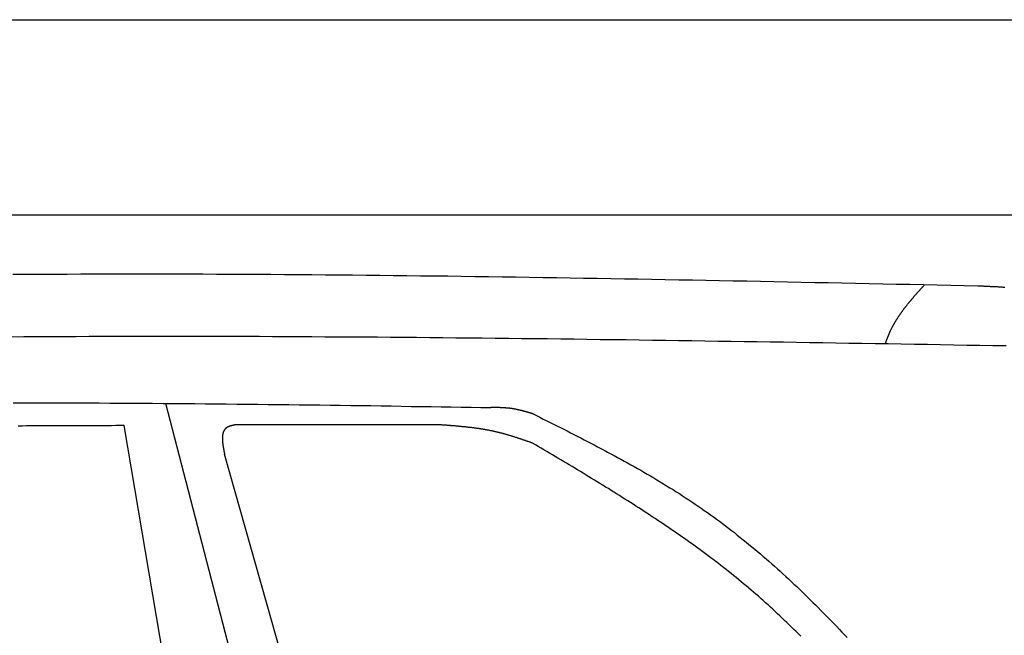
# Model space of a CAD drawing. Extents: x 562 to 7231, y 5667 to 12426.
# Tile 69 of 76: x 4452 to 5459, y 11486 to 12116. Entities that reach past the tile are written whole.
import ezdxf

# ---------------------------------------------------------------- set-up
doc = ezdxf.new("R2010")
doc.units = 0
doc.layers.get('0').update_dxf_attribs({"linetype": 'CONTINUOUS'})
doc.layers.add('CAR', color=10, linetype='CONTINUOUS')

msp = doc.modelspace()

# ---------------------------------------------------------------- linework, layer by layer
for p, q in [((872.775, 12115.902), (6472.775, 12115.902)), ((6272.775, 11915.902), (1072.775, 11915.902))]:
    msp.add_line(p, q)
at = {"layer": 'CAR'}
for p, q in [((4767.955, 11081.356), (4601.278, 11723.323)), ((4645.278, 11190.337), (4558.468, 11700.687)), ((4795.876, 11195.855), (4661.227, 11671.417))]:
    msp.add_line(p, q, dxfattribs=at)
for points in [[(5432.18, 11843.4, 0), (5418.26, 11843.7, 0), (5404.35, 11844, 0), (5390.44, 11844.3, 0), (5376.52, 11844.6, 0), (5362.61, 11844.9, 0), (5348.69, 11845.2, 0), (5334.78, 11845.5, 0), (5320.86, 11845.7, 0), (5306.95, 11846, 0), (5293.03, 11846.3, 0), (5279.12, 11846.6, 0), (5265.2, 11846.9, 0), (5251.29, 11847.2, 0), (5237.38, 11847.5, 0), (5223.46, 11847.7, 0), (5209.55, 11848, 0), (5195.63, 11848.3, 0), (5181.72, 11848.6, 0), (5167.81, 11848.8, 0), (5153.89, 11849.1, 0), (5139.98, 11849.4, 0), (5126.07, 11849.6, 0), (5112.15, 11849.9, 0), (5098.24, 11850.1, 0), (5084.33, 11850.4, 0), (5070.41, 11850.6, 0), (5056.5, 11850.9, 0), (5042.59, 11851.1, 0), (5028.67, 11851.3, 0), (5014.76, 11851.5, 0), (5000.85, 11851.8, 0), (4986.94, 11852, 0), (4973.02, 11852.2, 0), (4959.11, 11852.4, 0), (4945.2, 11852.6, 0), (4931.29, 11852.8, 0), (4917.38, 11853, 0), (4903.47, 11853.2, 0), (4889.56, 11853.4, 0), (4875.65, 11853.5, 0), (4861.74, 11853.7, 0), (4847.82, 11853.9, 0), (4833.91, 11854, 0), (4820, 11854.2, 0), (4806.09, 11854.3, 0), (4792.19, 11854.5, 0), (4778.28, 11854.6, 0), (4764.37, 11854.7, 0), (4750.46, 11854.8, 0), (4736.55, 11854.9, 0), (4722.64, 11855, 0), (4708.73, 11855.1, 0), (4694.83, 11855.2, 0), (4680.92, 11855.3, 0), (4667.01, 11855.3, 0), (4653.1, 11855.4, 0), (4639.2, 11855.5, 0), (4625.29, 11855.5, 0), (4611.38, 11855.5, 0), (4597.48, 11855.5, 0), (4583.57, 11855.6, 0), (4569.67, 11855.6, 0), (4555.76, 11855.6, 0), (4541.86, 11855.5, 0), (4527.95, 11855.5, 0), (4514.05, 11855.5, 0), (4500.15, 11855.4, 0), (4486.24, 11855.4, 0), (4472.34, 11855.3, 0), (4458.44, 11855.2, 0), (4444.53, 11855.2, 0)], [(5337.44, 11784.2, 0), (5337.58, 11784.7, 0), (5337.72, 11785.1, 0), (5337.87, 11785.5, 0), (5338.01, 11786, 0), (5338.16, 11786.4, 0), (5338.31, 11786.8, 0), (5338.46, 11787.2, 0), (5338.61, 11787.7, 0), (5338.76, 11788.1, 0), (5338.92, 11788.5, 0), (5339.07, 11789, 0), (5339.23, 11789.4, 0), (5339.39, 11789.8, 0), (5339.55, 11790.2, 0), (5339.71, 11790.6, 0), (5339.87, 11791.1, 0), (5340.04, 11791.5, 0), (5340.21, 11791.9, 0), (5340.37, 11792.3, 0), (5340.54, 11792.7, 0), (5340.72, 11793.2, 0), (5340.89, 11793.6, 0), (5341.06, 11794, 0), (5341.24, 11794.4, 0), (5341.42, 11794.8, 0), (5341.6, 11795.2, 0), (5341.78, 11795.7, 0), (5341.97, 11796.1, 0), (5342.15, 11796.5, 0), (5342.34, 11796.9, 0), (5342.53, 11797.3, 0), (5342.72, 11797.7, 0), (5342.91, 11798.1, 0), (5343.1, 11798.5, 0), (5343.3, 11798.9, 0), (5343.5, 11799.3, 0), (5343.7, 11799.7, 0), (5343.9, 11800.1, 0), (5344.1, 11800.5, 0), (5344.31, 11800.9, 0), (5344.52, 11801.3, 0), (5344.73, 11801.7, 0), (5344.94, 11802.1, 0), (5345.15, 11802.5, 0), (5345.36, 11802.9, 0), (5345.58, 11803.3, 0), (5345.8, 11803.7, 0), (5346.02, 11804.1, 0), (5346.24, 11804.5, 0), (5346.46, 11804.9, 0), (5346.68, 11805.3, 0), (5346.91, 11805.7, 0), (5347.14, 11806.1, 0), (5347.37, 11806.5, 0), (5347.6, 11806.9, 0), (5347.83, 11807.3, 0), (5348.06, 11807.6, 0), (5348.3, 11808, 0), (5348.54, 11808.4, 0), (5348.78, 11808.8, 0), (5349.02, 11809.2, 0), (5349.26, 11809.6, 0), (5349.5, 11809.9, 0), (5349.74, 11810.3, 0), (5349.99, 11810.7, 0), (5350.24, 11811.1, 0), (5350.49, 11811.5, 0), (5350.74, 11811.9, 0), (5350.99, 11812.2, 0), (5351.24, 11812.6, 0), (5351.49, 11813, 0), (5351.75, 11813.4, 0), (5352.01, 11813.7, 0), (5352.26, 11814.1, 0), (5352.52, 11814.5, 0), (5352.78, 11814.9, 0), (5353.05, 11815.2, 0), (5353.31, 11815.6, 0), (5353.57, 11816, 0), (5353.84, 11816.4, 0), (5354.11, 11816.7, 0), (5354.37, 11817.1, 0), (5354.64, 11817.5, 0), (5354.91, 11817.8, 0), (5355.18, 11818.2, 0), (5355.46, 11818.6, 0), (5355.73, 11819, 0), (5356, 11819.3, 0), (5356.28, 11819.7, 0), (5356.56, 11820.1, 0), (5356.83, 11820.4, 0), (5357.11, 11820.8, 0), (5357.39, 11821.2, 0), (5357.67, 11821.5, 0), (5357.96, 11821.9, 0), (5358.24, 11822.2, 0), (5358.52, 11822.6, 0), (5358.81, 11823, 0), (5359.09, 11823.3, 0), (5359.38, 11823.7, 0), (5359.67, 11824.1, 0), (5359.95, 11824.4, 0), (5360.24, 11824.8, 0), (5360.53, 11825.1, 0), (5360.82, 11825.5, 0), (5361.12, 11825.9, 0), (5361.41, 11826.2, 0), (5361.7, 11826.6, 0), (5362, 11826.9, 0), (5362.29, 11827.3, 0), (5362.59, 11827.7, 0), (5362.88, 11828, 0), (5363.18, 11828.4, 0), (5363.48, 11828.7, 0), (5363.77, 11829.1, 0), (5364.07, 11829.4, 0), (5364.37, 11829.8, 0), (5364.67, 11830.2, 0), (5364.97, 11830.5, 0), (5365.27, 11830.9, 0), (5365.58, 11831.2, 0), (5365.88, 11831.6, 0), (5366.18, 11831.9, 0), (5366.49, 11832.3, 0), (5366.79, 11832.6, 0), (5367.09, 11833, 0), (5367.4, 11833.3, 0), (5367.71, 11833.7, 0), (5368.01, 11834, 0), (5368.32, 11834.4, 0), (5368.63, 11834.8, 0), (5368.93, 11835.1, 0), (5369.24, 11835.5, 0), (5369.55, 11835.8, 0), (5369.86, 11836.2, 0), (5370.17, 11836.5, 0), (5370.48, 11836.9, 0), (5370.79, 11837.2, 0), (5371.1, 11837.6, 0), (5371.41, 11837.9, 0), (5371.72, 11838.3, 0), (5372.03, 11838.6, 0), (5372.34, 11839, 0), (5372.65, 11839.3, 0), (5372.96, 11839.7, 0), (5373.27, 11840, 0), (5373.59, 11840.4, 0), (5373.9, 11840.7, 0), (5374.21, 11841.1, 0), (5374.52, 11841.4, 0), (5374.83, 11841.8, 0), (5375.15, 11842.1, 0), (5375.46, 11842.5, 0), (5375.77, 11842.8, 0), (5376.09, 11843.2, 0), (5376.4, 11843.5, 0), (5376.71, 11843.9, 0), (5377.03, 11844.2, 0), (5377.34, 11844.6, 0)], [(5459.59, 11842, 0), (5458.79, 11842.1, 0), (5457.98, 11842.1, 0), (5457.18, 11842.2, 0), (5456.38, 11842.2, 0), (5455.57, 11842.3, 0), (5454.77, 11842.3, 0), (5453.96, 11842.4, 0), (5453.16, 11842.4, 0), (5452.35, 11842.5, 0), (5451.55, 11842.5, 0), (5450.74, 11842.6, 0), (5449.93, 11842.6, 0), (5449.13, 11842.6, 0), (5448.32, 11842.7, 0), (5447.52, 11842.7, 0), (5446.71, 11842.8, 0), (5445.9, 11842.8, 0), (5445.1, 11842.8, 0), (5444.29, 11842.9, 0), (5443.48, 11842.9, 0), (5442.68, 11843, 0), (5441.87, 11843, 0), (5441.06, 11843, 0), (5440.25, 11843.1, 0), (5439.45, 11843.1, 0), (5438.64, 11843.1, 0), (5437.83, 11843.2, 0), (5437.02, 11843.2, 0), (5436.22, 11843.2, 0), (5435.41, 11843.3, 0), (5434.6, 11843.3, 0), (5433.79, 11843.3, 0), (5432.99, 11843.4, 0), (5432.18, 11843.4, 0)], [(5461.03, 11782.2, 0), (5447.63, 11782.4, 0), (5434.22, 11782.6, 0), (5420.82, 11782.8, 0), (5407.41, 11783.1, 0), (5394.01, 11783.3, 0), (5380.6, 11783.5, 0), (5367.2, 11783.7, 0), (5353.79, 11784, 0), (5340.38, 11784.2, 0), (5326.98, 11784.4, 0), (5313.57, 11784.6, 0), (5300.17, 11784.8, 0), (5286.76, 11785.1, 0), (5273.36, 11785.3, 0), (5259.95, 11785.5, 0), (5246.55, 11785.7, 0), (5233.14, 11785.9, 0), (5219.74, 11786.1, 0), (5206.33, 11786.3, 0), (5192.93, 11786.5, 0), (5179.52, 11786.7, 0), (5166.12, 11786.9, 0), (5152.71, 11787.1, 0), (5139.31, 11787.3, 0), (5125.9, 11787.5, 0), (5112.5, 11787.7, 0), (5099.09, 11787.9, 0), (5085.69, 11788.1, 0), (5072.29, 11788.3, 0), (5058.88, 11788.5, 0), (5045.48, 11788.6, 0), (5032.07, 11788.8, 0), (5018.67, 11789, 0), (5005.26, 11789.1, 0), (4991.86, 11789.3, 0), (4978.46, 11789.5, 0), (4965.05, 11789.6, 0), (4951.65, 11789.8, 0), (4938.24, 11789.9, 0), (4924.84, 11790, 0), (4911.44, 11790.2, 0), (4898.03, 11790.3, 0), (4884.63, 11790.4, 0), (4871.23, 11790.6, 0), (4857.82, 11790.7, 0), (4844.42, 11790.8, 0), (4831.02, 11790.9, 0), (4817.61, 11791, 0), (4804.21, 11791.1, 0), (4790.81, 11791.2, 0), (4777.4, 11791.3, 0), (4764, 11791.3, 0), (4750.6, 11791.4, 0), (4737.2, 11791.5, 0), (4723.79, 11791.5, 0), (4710.39, 11791.6, 0), (4696.99, 11791.7, 0), (4683.59, 11791.7, 0), (4670.19, 11791.7, 0), (4656.78, 11791.8, 0), (4643.38, 11791.8, 0), (4629.98, 11791.8, 0), (4616.58, 11791.8, 0), (4603.18, 11791.8, 0), (4589.78, 11791.8, 0), (4576.38, 11791.8, 0), (4562.98, 11791.8, 0), (4549.58, 11791.8, 0), (4536.17, 11791.7, 0), (4522.77, 11791.7, 0), (4509.37, 11791.6, 0), (4495.97, 11791.6, 0), (4482.57, 11791.5, 0), (4469.17, 11791.5, 0), (4455.77, 11791.4, 0), (4442.37, 11791.3, 0)], [(4444.76, 11724.1, 0), (4455.82, 11724.1, 0), (4466.87, 11724.1, 0), (4477.91, 11724.1, 0), (4488.93, 11724, 0), (4499.93, 11724, 0), (4510.92, 11724, 0), (4521.9, 11723.9, 0), (4532.86, 11723.9, 0), (4543.81, 11723.8, 0), (4554.73, 11723.7, 0), (4565.64, 11723.7, 0), (4576.54, 11723.6, 0), (4587.41, 11723.5, 0), (4598.27, 11723.4, 0), (4609.11, 11723.4, 0), (4619.93, 11723.3, 0), (4630.73, 11723.2, 0), (4641.51, 11723.1, 0), (4652.27, 11723, 0), (4663.01, 11722.9, 0), (4673.73, 11722.8, 0), (4684.43, 11722.6, 0), (4695.1, 11722.5, 0), (4705.75, 11722.4, 0), (4716.38, 11722.3, 0), (4726.99, 11722.2, 0), (4737.57, 11722, 0), (4748.13, 11721.9, 0), (4758.67, 11721.8, 0), (4769.17, 11721.6, 0), (4779.66, 11721.5, 0), (4790.12, 11721.4, 0), (4800.55, 11721.2, 0), (4810.95, 11721.1, 0), (4821.33, 11720.9, 0), (4831.68, 11720.8, 0), (4842.01, 11720.6, 0), (4852.3, 11720.4, 0), (4862.57, 11720.3, 0), (4872.8, 11720.1, 0), (4883.01, 11720, 0), (4893.19, 11719.8, 0), (4903.33, 11719.6, 0), (4913.45, 11719.5, 0), (4923.54, 11719.3, 0), (4933.59, 11719.1, 0)], [(4977, 11712.7, 0), (4976.73, 11712.8, 0), (4976.46, 11712.8, 0), (4976.19, 11712.9, 0), (4975.93, 11713, 0), (4975.66, 11713.1, 0), (4975.39, 11713.2, 0), (4975.12, 11713.2, 0), (4974.86, 11713.3, 0), (4974.59, 11713.4, 0), (4974.32, 11713.5, 0), (4974.05, 11713.6, 0), (4973.79, 11713.6, 0), (4973.52, 11713.7, 0), (4973.25, 11713.8, 0), (4972.98, 11713.9, 0), (4972.72, 11714, 0), (4972.45, 11714, 0), (4972.18, 11714.1, 0), (4971.91, 11714.2, 0), (4971.64, 11714.3, 0), (4971.38, 11714.3, 0), (4971.11, 11714.4, 0), (4970.84, 11714.5, 0), (4970.57, 11714.6, 0), (4970.31, 11714.7, 0), (4970.04, 11714.7, 0), (4969.77, 11714.8, 0), (4969.5, 11714.9, 0), (4969.23, 11715, 0), (4968.97, 11715, 0), (4968.7, 11715.1, 0), (4968.43, 11715.2, 0), (4968.16, 11715.2, 0), (4967.89, 11715.3, 0), (4967.62, 11715.4, 0), (4967.35, 11715.5, 0), (4967.09, 11715.5, 0), (4966.82, 11715.6, 0), (4966.55, 11715.7, 0), (4966.28, 11715.8, 0), (4966.01, 11715.8, 0), (4965.74, 11715.9, 0), (4965.47, 11716, 0), (4965.2, 11716, 0), (4964.94, 11716.1, 0), (4964.67, 11716.2, 0), (4964.4, 11716.2, 0), (4964.13, 11716.3, 0), (4963.86, 11716.4, 0), (4963.59, 11716.4, 0), (4963.32, 11716.5, 0), (4963.05, 11716.6, 0), (4962.78, 11716.6, 0), (4962.51, 11716.7, 0), (4962.24, 11716.7, 0), (4961.97, 11716.8, 0), (4961.7, 11716.9, 0), (4961.43, 11716.9, 0), (4961.16, 11717, 0), (4960.89, 11717, 0), (4960.62, 11717.1, 0), (4960.35, 11717.2, 0), (4960.08, 11717.2, 0), (4959.81, 11717.3, 0), (4959.53, 11717.3, 0), (4959.26, 11717.4, 0), (4958.99, 11717.4, 0), (4958.72, 11717.5, 0), (4958.45, 11717.5, 0), (4958.18, 11717.6, 0), (4957.91, 11717.6, 0), (4957.64, 11717.7, 0), (4957.36, 11717.7, 0), (4957.09, 11717.8, 0), (4956.82, 11717.8, 0), (4956.55, 11717.9, 0), (4956.27, 11717.9, 0), (4956, 11718, 0), (4955.73, 11718, 0), (4955.46, 11718.1, 0), (4955.18, 11718.1, 0), (4954.91, 11718.1, 0), (4954.64, 11718.2, 0), (4954.36, 11718.2, 0), (4954.09, 11718.3, 0), (4953.82, 11718.3, 0), (4953.54, 11718.3, 0), (4953.27, 11718.4, 0), (4953, 11718.4, 0), (4952.72, 11718.4, 0), (4952.45, 11718.5, 0), (4952.17, 11718.5, 0), (4951.9, 11718.5, 0), (4951.62, 11718.5, 0), (4951.35, 11718.6, 0), (4951.07, 11718.6, 0), (4950.8, 11718.6, 0), (4950.52, 11718.6, 0), (4950.25, 11718.7, 0), (4949.97, 11718.7, 0), (4949.7, 11718.7, 0), (4949.42, 11718.7, 0), (4949.15, 11718.8, 0), (4948.87, 11718.8, 0), (4948.59, 11718.8, 0), (4948.32, 11718.8, 0), (4948.04, 11718.8, 0), (4947.77, 11718.9, 0), (4947.49, 11718.9, 0), (4947.21, 11718.9, 0), (4946.94, 11718.9, 0), (4946.66, 11718.9, 0), (4946.38, 11718.9, 0), (4946.11, 11718.9, 0), (4945.83, 11719, 0), (4945.55, 11719, 0), (4945.28, 11719, 0), (4945, 11719, 0), (4944.72, 11719, 0), (4944.44, 11719, 0), (4944.17, 11719, 0), (4943.89, 11719, 0), (4943.61, 11719, 0), (4943.33, 11719.1, 0), (4943.06, 11719.1, 0), (4942.78, 11719.1, 0), (4942.5, 11719.1, 0), (4942.22, 11719.1, 0), (4941.94, 11719.1, 0), (4941.67, 11719.1, 0), (4941.39, 11719.1, 0), (4941.11, 11719.1, 0), (4940.83, 11719.1, 0), (4940.55, 11719.1, 0), (4940.28, 11719.1, 0), (4940, 11719.1, 0), (4939.72, 11719.1, 0), (4939.44, 11719.1, 0), (4939.16, 11719.1, 0), (4938.88, 11719.1, 0), (4938.61, 11719.1, 0), (4938.33, 11719.1, 0), (4938.05, 11719.1, 0), (4937.77, 11719.1, 0), (4937.49, 11719.1, 0), (4937.21, 11719.1, 0), (4936.93, 11719.1, 0), (4936.66, 11719.1, 0), (4936.38, 11719.1, 0), (4936.1, 11719.1, 0), (4935.82, 11719.1, 0), (4935.54, 11719.1, 0), (4935.26, 11719.1, 0), (4934.98, 11719.1, 0), (4934.7, 11719.1, 0), (4934.43, 11719.1, 0), (4934.15, 11719.1, 0), (4933.87, 11719.1, 0), (4933.59, 11719.1, 0)], [(4977, 11712.7, 0), (4980.48, 11710.9, 0), (4983.97, 11709.2, 0), (4987.45, 11707.4, 0), (4990.93, 11705.7, 0), (4994.42, 11703.9, 0), (4997.9, 11702.2, 0), (5001.38, 11700.4, 0), (5004.86, 11698.7, 0), (5008.33, 11696.9, 0), (5011.8, 11695.2, 0), (5015.28, 11693.4, 0), (5018.74, 11691.6, 0), (5022.21, 11689.9, 0), (5025.67, 11688.1, 0), (5029.13, 11686.3, 0), (5032.58, 11684.5, 0), (5036.03, 11682.7, 0), (5039.48, 11680.9, 0), (5042.92, 11679.1, 0), (5046.35, 11677.3, 0), (5049.79, 11675.5, 0), (5053.21, 11673.7, 0), (5056.63, 11671.8, 0), (5060.04, 11670, 0), (5063.45, 11668.2, 0), (5066.85, 11666.3, 0), (5070.25, 11664.4, 0), (5073.64, 11662.6, 0), (5077.02, 11660.7, 0), (5080.39, 11658.8, 0), (5083.75, 11656.9, 0), (5087.11, 11655, 0), (5090.46, 11653, 0), (5093.8, 11651.1, 0), (5097.13, 11649.2, 0), (5100.45, 11647.2, 0), (5103.77, 11645.2, 0), (5107.07, 11643.2, 0), (5110.36, 11641.2, 0), (5113.65, 11639.2, 0), (5116.92, 11637.2, 0), (5120.18, 11635.2, 0), (5123.43, 11633.1, 0), (5126.68, 11631.1, 0), (5129.9, 11629, 0), (5133.12, 11626.9, 0), (5136.33, 11624.8, 0), (5139.52, 11622.6, 0), (5142.7, 11620.5, 0), (5145.87, 11618.3, 0), (5149.03, 11616.2, 0), (5152.17, 11614, 0), (5155.3, 11611.8, 0), (5158.42, 11609.5, 0), (5161.53, 11607.3, 0), (5164.62, 11605, 0), (5167.7, 11602.8, 0), (5170.77, 11600.5, 0), (5173.83, 11598.2, 0), (5176.87, 11595.9, 0), (5179.91, 11593.5, 0), (5182.93, 11591.2, 0), (5185.94, 11588.8, 0), (5188.94, 11586.4, 0), (5191.93, 11584, 0), (5194.91, 11581.6, 0), (5197.88, 11579.2, 0), (5200.83, 11576.8, 0), (5203.78, 11574.3, 0), (5206.72, 11571.9, 0), (5209.64, 11569.4, 0), (5212.55, 11566.9, 0), (5215.46, 11564.4, 0), (5218.35, 11561.9, 0), (5221.24, 11559.3, 0), (5224.11, 11556.8, 0), (5226.98, 11554.2, 0), (5229.83, 11551.7, 0), (5232.68, 11549.1, 0), (5235.51, 11546.5, 0), (5238.34, 11543.9, 0), (5241.16, 11541.3, 0), (5243.97, 11538.6, 0), (5246.77, 11536, 0), (5249.56, 11533.3, 0), (5252.34, 11530.7, 0), (5255.11, 11528, 0), (5257.88, 11525.3, 0), (5260.63, 11522.6, 0), (5263.38, 11519.9, 0), (5266.12, 11517.2, 0), (5268.86, 11514.5, 0), (5271.58, 11511.7, 0), (5274.3, 11509, 0), (5277.01, 11506.2, 0), (5279.71, 11503.5, 0), (5282.4, 11500.7, 0), (5285.09, 11497.9, 0), (5287.77, 11495.1, 0), (5290.45, 11492.3, 0), (5293.11, 11489.5, 0), (5295.77, 11486.6, 0), (5298.42, 11483.8, 0)], [(4558.47, 11700.7, 0), (4554.13, 11700.7, 0), (4549.79, 11700.7, 0), (4545.45, 11700.6, 0), (4541.11, 11700.6, 0), (4536.77, 11700.6, 0), (4532.43, 11700.6, 0), (4528.09, 11700.6, 0), (4523.75, 11700.5, 0), (4519.41, 11700.5, 0), (4515.08, 11700.5, 0), (4510.74, 11700.5, 0), (4506.4, 11700.5, 0), (4502.06, 11700.5, 0), (4497.72, 11700.4, 0), (4493.38, 11700.4, 0), (4489.04, 11700.4, 0), (4484.7, 11700.4, 0), (4480.36, 11700.4, 0), (4476.02, 11700.3, 0), (4471.68, 11700.3, 0), (4467.34, 11700.3, 0), (4463, 11700.3, 0), (4458.66, 11700.3, 0), (4454.33, 11700.2, 0), (4449.99, 11700.2, 0)], [(4672.63, 11701.5, 0), (4672.38, 11701.5, 0), (4672.13, 11701.4, 0), (4671.88, 11701.4, 0), (4671.63, 11701.3, 0), (4671.39, 11701.3, 0), (4671.14, 11701.2, 0), (4670.89, 11701.2, 0), (4670.65, 11701.1, 0), (4670.4, 11701.1, 0), (4670.16, 11701, 0), (4669.92, 11701, 0), (4669.67, 11700.9, 0), (4669.43, 11700.9, 0), (4669.19, 11700.8, 0), (4668.95, 11700.7, 0), (4668.72, 11700.7, 0), (4668.48, 11700.6, 0), (4668.24, 11700.6, 0), (4668.01, 11700.5, 0), (4667.78, 11700.4, 0), (4667.55, 11700.4, 0), (4667.32, 11700.3, 0), (4667.1, 11700.2, 0), (4666.88, 11700.2, 0), (4666.66, 11700.1, 0), (4666.44, 11700, 0), (4666.22, 11699.9, 0), (4666.01, 11699.9, 0), (4665.8, 11699.8, 0), (4665.59, 11699.7, 0), (4665.38, 11699.6, 0), (4665.18, 11699.5, 0), (4664.98, 11699.5, 0), (4664.78, 11699.4, 0), (4664.59, 11699.3, 0), (4664.4, 11699.2, 0), (4664.21, 11699.1, 0), (4664.02, 11699, 0), (4663.84, 11698.9, 0), (4663.67, 11698.8, 0), (4663.49, 11698.7, 0), (4663.32, 11698.5, 0), (4663.16, 11698.4, 0), (4663, 11698.3, 0), (4662.84, 11698.2, 0), (4662.68, 11698.1, 0), (4662.53, 11697.9, 0), (4662.39, 11697.8, 0), (4662.24, 11697.7, 0), (4662.1, 11697.5, 0), (4661.97, 11697.4, 0), (4661.83, 11697.3, 0), (4661.7, 11697.1, 0), (4661.58, 11697, 0), (4661.46, 11696.8, 0), (4661.34, 11696.7, 0), (4661.22, 11696.5, 0), (4661.11, 11696.4, 0), (4661, 11696.2, 0), (4660.89, 11696, 0), (4660.79, 11695.9, 0), (4660.69, 11695.7, 0), (4660.6, 11695.5, 0), (4660.5, 11695.4, 0), (4660.42, 11695.2, 0), (4660.33, 11695, 0), (4660.25, 11694.8, 0), (4660.16, 11694.6, 0), (4660.09, 11694.5, 0), (4660.01, 11694.3, 0), (4659.94, 11694.1, 0), (4659.87, 11693.9, 0), (4659.81, 11693.7, 0), (4659.74, 11693.5, 0), (4659.68, 11693.3, 0), (4659.63, 11693.1, 0), (4659.57, 11692.9, 0), (4659.52, 11692.7, 0), (4659.47, 11692.5, 0), (4659.42, 11692.3, 0), (4659.38, 11692.1, 0), (4659.34, 11691.9, 0), (4659.3, 11691.6, 0), (4659.26, 11691.4, 0), (4659.23, 11691.2, 0), (4659.2, 11691, 0), (4659.17, 11690.8, 0), (4659.14, 11690.5, 0), (4659.11, 11690.3, 0), (4659.09, 11690.1, 0), (4659.07, 11689.9, 0), (4659.05, 11689.6, 0), (4659.04, 11689.4, 0), (4659.03, 11689.2, 0), (4659.01, 11688.9, 0), (4659.01, 11688.7, 0), (4659, 11688.4, 0), (4658.99, 11688.2, 0), (4658.99, 11688, 0), (4658.99, 11687.7, 0), (4658.99, 11687.5, 0), (4658.99, 11687.2, 0), (4659, 11687, 0), (4659, 11686.7, 0), (4659.01, 11686.5, 0), (4659.02, 11686.2, 0), (4659.03, 11685.9, 0), (4659.05, 11685.7, 0), (4659.06, 11685.4, 0), (4659.08, 11685.2, 0), (4659.1, 11684.9, 0), (4659.12, 11684.7, 0), (4659.14, 11684.4, 0), (4659.16, 11684.1, 0), (4659.19, 11683.9, 0), (4659.21, 11683.6, 0), (4659.24, 11683.3, 0), (4659.27, 11683.1, 0), (4659.3, 11682.8, 0), (4659.33, 11682.5, 0), (4659.36, 11682.2, 0), (4659.4, 11682, 0), (4659.43, 11681.7, 0), (4659.47, 11681.4, 0), (4659.5, 11681.1, 0), (4659.54, 11680.9, 0), (4659.58, 11680.6, 0), (4659.62, 11680.3, 0), (4659.67, 11680, 0), (4659.71, 11679.8, 0), (4659.75, 11679.5, 0), (4659.8, 11679.2, 0), (4659.84, 11678.9, 0), (4659.89, 11678.6, 0), (4659.94, 11678.3, 0), (4659.98, 11678.1, 0), (4660.03, 11677.8, 0), (4660.08, 11677.5, 0), (4660.13, 11677.2, 0), (4660.18, 11676.9, 0), (4660.23, 11676.6, 0), (4660.29, 11676.3, 0), (4660.34, 11676.1, 0), (4660.39, 11675.8, 0), (4660.44, 11675.5, 0), (4660.5, 11675.2, 0), (4660.55, 11674.9, 0), (4660.61, 11674.6, 0), (4660.66, 11674.3, 0), (4660.72, 11674, 0), (4660.77, 11673.7, 0), (4660.83, 11673.5, 0), (4660.89, 11673.2, 0), (4660.94, 11672.9, 0), (4661, 11672.6, 0), (4661.06, 11672.3, 0), (4661.11, 11672, 0), (4661.17, 11671.7, 0), (4661.23, 11671.4, 0)], [(4883.33, 11701.4, 0), (4881.67, 11701.4, 0), (4880.01, 11701.4, 0), (4878.36, 11701.4, 0), (4876.7, 11701.4, 0), (4875.04, 11701.4, 0), (4873.38, 11701.4, 0), (4871.72, 11701.4, 0), (4870.06, 11701.4, 0), (4868.4, 11701.4, 0), (4866.74, 11701.4, 0), (4865.08, 11701.4, 0), (4863.42, 11701.4, 0), (4861.76, 11701.4, 0), (4860.11, 11701.4, 0), (4858.45, 11701.4, 0), (4856.79, 11701.4, 0), (4855.13, 11701.4, 0), (4853.47, 11701.4, 0), (4851.81, 11701.4, 0), (4850.15, 11701.4, 0), (4848.49, 11701.4, 0), (4846.83, 11701.4, 0), (4845.17, 11701.4, 0), (4843.51, 11701.4, 0), (4841.86, 11701.4, 0), (4840.2, 11701.4, 0), (4838.54, 11701.4, 0), (4836.88, 11701.4, 0), (4835.22, 11701.4, 0), (4833.56, 11701.4, 0), (4831.9, 11701.4, 0), (4830.24, 11701.4, 0), (4828.58, 11701.4, 0), (4826.92, 11701.4, 0), (4825.26, 11701.4, 0), (4823.61, 11701.4, 0), (4821.95, 11701.4, 0), (4820.29, 11701.4, 0), (4818.63, 11701.4, 0), (4816.97, 11701.4, 0), (4815.31, 11701.4, 0), (4813.65, 11701.4, 0), (4811.99, 11701.4, 0), (4810.33, 11701.4, 0), (4808.67, 11701.4, 0), (4807.01, 11701.4, 0), (4805.35, 11701.4, 0), (4803.7, 11701.4, 0), (4802.04, 11701.4, 0), (4800.38, 11701.4, 0), (4798.72, 11701.4, 0), (4797.06, 11701.4, 0), (4795.4, 11701.4, 0), (4793.74, 11701.4, 0), (4792.08, 11701.4, 0), (4790.42, 11701.4, 0), (4788.76, 11701.4, 0), (4787.1, 11701.4, 0), (4785.45, 11701.4, 0), (4783.79, 11701.4, 0), (4782.13, 11701.4, 0), (4780.47, 11701.4, 0), (4778.81, 11701.4, 0), (4777.15, 11701.4, 0), (4775.49, 11701.5, 0), (4773.83, 11701.5, 0), (4772.17, 11701.5, 0), (4770.51, 11701.5, 0), (4768.85, 11701.5, 0), (4767.2, 11701.5, 0), (4765.54, 11701.5, 0), (4763.88, 11701.5, 0), (4762.22, 11701.5, 0), (4760.56, 11701.5, 0), (4758.9, 11701.5, 0), (4757.24, 11701.5, 0), (4755.58, 11701.5, 0), (4753.92, 11701.5, 0), (4752.26, 11701.5, 0), (4750.6, 11701.5, 0), (4748.95, 11701.5, 0), (4747.29, 11701.5, 0), (4745.63, 11701.5, 0), (4743.97, 11701.5, 0), (4742.31, 11701.5, 0), (4740.65, 11701.5, 0), (4738.99, 11701.5, 0), (4737.33, 11701.5, 0), (4735.67, 11701.5, 0), (4734.01, 11701.5, 0), (4732.35, 11701.5, 0), (4730.7, 11701.5, 0), (4729.04, 11701.5, 0), (4727.38, 11701.5, 0), (4725.72, 11701.5, 0), (4724.06, 11701.5, 0), (4722.4, 11701.5, 0), (4720.74, 11701.5, 0), (4719.08, 11701.5, 0), (4717.42, 11701.5, 0), (4715.76, 11701.5, 0), (4714.1, 11701.5, 0), (4712.45, 11701.5, 0), (4710.79, 11701.5, 0), (4709.13, 11701.5, 0), (4707.47, 11701.5, 0), (4705.81, 11701.5, 0), (4704.15, 11701.5, 0), (4702.49, 11701.5, 0), (4700.83, 11701.5, 0), (4699.17, 11701.5, 0), (4697.51, 11701.5, 0), (4695.85, 11701.5, 0), (4694.2, 11701.5, 0), (4692.54, 11701.5, 0), (4690.88, 11701.5, 0), (4689.22, 11701.5, 0), (4687.56, 11701.5, 0), (4685.9, 11701.5, 0), (4684.24, 11701.5, 0), (4682.58, 11701.5, 0), (4680.92, 11701.5, 0), (4679.26, 11701.5, 0), (4677.6, 11701.5, 0), (4675.95, 11701.5, 0), (4674.29, 11701.5, 0), (4672.63, 11701.5, 0)], [(4976.53, 11682.8, 0), (4975.96, 11683, 0), (4975.39, 11683.2, 0), (4974.82, 11683.4, 0), (4974.25, 11683.6, 0), (4973.68, 11683.8, 0), (4973.11, 11684, 0), (4972.54, 11684.2, 0), (4971.98, 11684.3, 0), (4971.41, 11684.5, 0), (4970.84, 11684.7, 0), (4970.27, 11684.9, 0), (4969.7, 11685.1, 0), (4969.13, 11685.3, 0), (4968.56, 11685.5, 0), (4967.99, 11685.7, 0), (4967.42, 11685.9, 0), (4966.85, 11686.1, 0), (4966.28, 11686.3, 0), (4965.71, 11686.5, 0), (4965.14, 11686.7, 0), (4964.57, 11686.9, 0), (4964, 11687.1, 0), (4963.43, 11687.2, 0), (4962.86, 11687.4, 0), (4962.29, 11687.6, 0), (4961.71, 11687.8, 0), (4961.14, 11688, 0), (4960.57, 11688.2, 0), (4960, 11688.4, 0), (4959.43, 11688.5, 0), (4958.86, 11688.7, 0), (4958.28, 11688.9, 0), (4957.71, 11689.1, 0), (4957.14, 11689.3, 0), (4956.57, 11689.5, 0), (4955.99, 11689.6, 0), (4955.42, 11689.8, 0), (4954.85, 11690, 0), (4954.27, 11690.2, 0), (4953.7, 11690.3, 0), (4953.13, 11690.5, 0), (4952.55, 11690.7, 0), (4951.98, 11690.9, 0), (4951.4, 11691, 0), (4950.83, 11691.2, 0), (4950.25, 11691.4, 0), (4949.67, 11691.5, 0), (4949.1, 11691.7, 0), (4948.52, 11691.8, 0), (4947.95, 11692, 0), (4947.37, 11692.2, 0), (4946.79, 11692.3, 0), (4946.21, 11692.5, 0), (4945.64, 11692.6, 0), (4945.06, 11692.8, 0), (4944.48, 11692.9, 0), (4943.9, 11693.1, 0), (4943.32, 11693.2, 0), (4942.74, 11693.4, 0), (4942.16, 11693.5, 0), (4941.58, 11693.7, 0), (4941, 11693.8, 0), (4940.42, 11694, 0), (4939.84, 11694.1, 0), (4939.26, 11694.2, 0), (4938.68, 11694.4, 0), (4938.09, 11694.5, 0), (4937.51, 11694.6, 0), (4936.93, 11694.8, 0), (4936.34, 11694.9, 0), (4935.76, 11695, 0), (4935.17, 11695.2, 0), (4934.59, 11695.3, 0), (4934, 11695.4, 0), (4933.42, 11695.5, 0), (4932.83, 11695.6, 0), (4932.24, 11695.8, 0), (4931.66, 11695.9, 0), (4931.07, 11696, 0), (4930.48, 11696.1, 0), (4929.9, 11696.2, 0), (4929.31, 11696.3, 0), (4928.72, 11696.4, 0), (4928.13, 11696.5, 0), (4927.54, 11696.6, 0), (4926.95, 11696.7, 0), (4926.36, 11696.8, 0), (4925.77, 11696.9, 0), (4925.18, 11697, 0), (4924.59, 11697.1, 0), (4924, 11697.2, 0), (4923.41, 11697.3, 0), (4922.82, 11697.4, 0), (4922.22, 11697.5, 0), (4921.63, 11697.6, 0), (4921.04, 11697.6, 0), (4920.45, 11697.7, 0), (4919.85, 11697.8, 0), (4919.26, 11697.9, 0), (4918.67, 11698, 0), (4918.07, 11698.1, 0), (4917.48, 11698.1, 0), (4916.88, 11698.2, 0), (4916.29, 11698.3, 0), (4915.69, 11698.4, 0), (4915.1, 11698.5, 0), (4914.5, 11698.5, 0), (4913.91, 11698.6, 0), (4913.31, 11698.7, 0), (4912.72, 11698.7, 0), (4912.12, 11698.8, 0), (4911.52, 11698.9, 0), (4910.93, 11698.9, 0), (4910.33, 11699, 0), (4909.73, 11699.1, 0), (4909.14, 11699.1, 0), (4908.54, 11699.2, 0), (4907.94, 11699.3, 0), (4907.34, 11699.3, 0), (4906.74, 11699.4, 0), (4906.15, 11699.5, 0), (4905.55, 11699.5, 0), (4904.95, 11699.6, 0), (4904.35, 11699.6, 0), (4903.75, 11699.7, 0), (4903.15, 11699.7, 0), (4902.55, 11699.8, 0), (4901.95, 11699.9, 0), (4901.36, 11699.9, 0), (4900.76, 11700, 0), (4900.16, 11700, 0), (4899.56, 11700.1, 0), (4898.96, 11700.1, 0), (4898.36, 11700.2, 0), (4897.76, 11700.2, 0), (4897.16, 11700.3, 0), (4896.56, 11700.3, 0), (4895.96, 11700.4, 0), (4895.36, 11700.4, 0), (4894.75, 11700.5, 0), (4894.15, 11700.5, 0), (4893.55, 11700.6, 0), (4892.95, 11700.6, 0), (4892.35, 11700.7, 0), (4891.75, 11700.7, 0), (4891.15, 11700.8, 0), (4890.55, 11700.8, 0), (4889.95, 11700.9, 0), (4889.35, 11700.9, 0), (4888.74, 11701, 0), (4888.14, 11701, 0), (4887.54, 11701.1, 0), (4886.94, 11701.1, 0), (4886.34, 11701.1, 0), (4885.74, 11701.2, 0), (4885.14, 11701.2, 0), (4884.54, 11701.3, 0), (4883.93, 11701.3, 0), (4883.33, 11701.4, 0)], [(5251.02, 11485.4, 0), (5248.67, 11487.7, 0), (5246.31, 11490, 0), (5243.94, 11492.3, 0), (5241.57, 11494.6, 0), (5239.19, 11497, 0), (5236.81, 11499.2, 0), (5234.41, 11501.5, 0), (5232.01, 11503.8, 0), (5229.6, 11506.1, 0), (5227.18, 11508.3, 0), (5224.76, 11510.6, 0), (5222.33, 11512.8, 0), (5219.89, 11515.1, 0), (5217.44, 11517.3, 0), (5214.98, 11519.5, 0), (5212.51, 11521.7, 0), (5210.04, 11523.9, 0), (5207.56, 11526.1, 0), (5205.07, 11528.2, 0), (5202.57, 11530.4, 0), (5200.06, 11532.5, 0), (5197.54, 11534.7, 0), (5195.01, 11536.8, 0), (5192.47, 11538.9, 0), (5189.93, 11541, 0), (5187.38, 11543.1, 0), (5184.81, 11545.2, 0), (5182.24, 11547.3, 0), (5179.66, 11549.4, 0), (5177.08, 11551.4, 0), (5174.48, 11553.5, 0), (5171.88, 11555.5, 0), (5169.27, 11557.5, 0), (5166.65, 11559.6, 0), (5164.02, 11561.6, 0), (5161.39, 11563.6, 0), (5158.75, 11565.6, 0), (5156.1, 11567.5, 0), (5153.44, 11569.5, 0), (5150.78, 11571.5, 0), (5148.11, 11573.5, 0), (5145.43, 11575.4, 0), (5142.75, 11577.3, 0), (5140.06, 11579.3, 0), (5137.36, 11581.2, 0), (5134.66, 11583.1, 0), (5131.95, 11585.1, 0), (5129.23, 11587, 0), (5126.51, 11588.9, 0), (5123.78, 11590.7, 0), (5121.05, 11592.6, 0), (5118.31, 11594.5, 0), (5115.57, 11596.4, 0), (5112.82, 11598.3, 0), (5110.06, 11600.1, 0), (5107.3, 11602, 0), (5104.53, 11603.8, 0), (5101.76, 11605.7, 0), (5098.99, 11607.5, 0), (5096.2, 11609.3, 0), (5093.42, 11611.1, 0), (5090.63, 11613, 0), (5087.83, 11614.8, 0), (5085.03, 11616.6, 0), (5082.23, 11618.4, 0), (5079.42, 11620.2, 0), (5076.61, 11622, 0), (5073.8, 11623.8, 0), (5070.98, 11625.6, 0), (5068.15, 11627.3, 0), (5065.33, 11629.1, 0), (5062.5, 11630.9, 0), (5059.66, 11632.6, 0), (5056.83, 11634.4, 0), (5053.99, 11636.2, 0), (5051.14, 11637.9, 0), (5048.3, 11639.7, 0), (5045.45, 11641.4, 0), (5042.6, 11643.2, 0), (5039.74, 11644.9, 0), (5036.89, 11646.7, 0), (5034.03, 11648.4, 0), (5031.17, 11650.1, 0), (5028.3, 11651.9, 0), (5025.44, 11653.6, 0), (5022.57, 11655.3, 0), (5019.7, 11657.1, 0), (5016.83, 11658.8, 0), (5013.96, 11660.5, 0), (5011.09, 11662.2, 0), (5008.21, 11663.9, 0), (5005.33, 11665.7, 0), (5002.46, 11667.4, 0), (4999.58, 11669.1, 0), (4996.7, 11670.8, 0), (4993.82, 11672.5, 0), (4990.94, 11674.2, 0), (4988.06, 11675.9, 0), (4985.18, 11677.6, 0), (4982.29, 11679.4, 0), (4979.41, 11681.1, 0), (4976.53, 11682.8, 0)]]:
    msp.add_polyline3d(points, dxfattribs=at)

doc.saveas('drawing.dxf')
